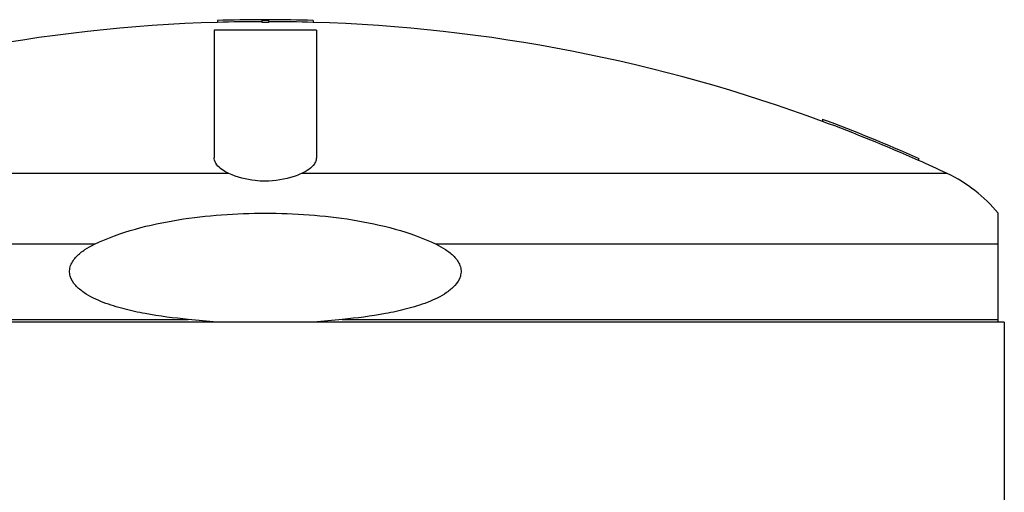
# Model space of a CAD drawing. Header units: millimetres. Extents: x 0 to 297, y 0 to 210.
# Tile 10 of 25: x 144.23 to 159.65, y 141.42 to 148.81. Entities that reach past the tile are written whole.
import ezdxf

# ---------------------------------------------------------------- set-up
doc = ezdxf.new("R2010")
doc.units = ezdxf.units.MM
doc.header["$LTSCALE"] = 16.335
doc.layers.get('0').update_dxf_attribs({"linetype": 'CONTINUOUS'})
doc.layers.add('AXES_REF', color=7, linetype='CONTINUOUS')

msp = doc.modelspace()

# ---------------------------------------------------------------- linework, layer by layer
at = {"color": 7, "linetype": 'Continuous'}
for p, q in [((147.328, 148.796), (147.328, 148.766)), ((148.028, 148.766), (148.028, 148.807)), ((148.128, 148.807), (148.128, 148.766)), ((148.828, 148.796), (148.828, 148.766)), ((156.803, 147.249), (156.803, 147.217)), ((158.303, 146.64), (158.303, 146.607)), ((159.553, 144.074), (159.553, 145.781)), ((159.648, 144.074), (136.508, 144.074))]:
    msp.add_line(p, q, dxfattribs=at)
at = {"color": 9, "linetype": 'Continuous'}
for p, q in [((147.509, 146.401), (137.403, 146.401)), ((158.754, 146.401), (148.647, 146.401)), ((145.403, 145.294), (136.603, 145.294)), ((159.553, 145.294), (150.753, 145.294)), ((136.603, 144.12), (146.873, 144.12)), ((149.283, 144.12), (159.553, 144.12))]:
    msp.add_line(p, q, dxfattribs=at)
at = {"color": 7, "linetype": 'Continuous'}
for centre, radius, start, end in [((148.078, 123.603), 25.174, 91.7073, 110.2792), ((148.078, 123.603), 25.203, 90.1137, 91.7052), ((148.078, 123.603), 25.173, 90.1138, 91.7073), ((148.078, 123.603), 25.204, 89.8863, 90.1137), ((148.078, 123.603), 25.192, 89.8863, 90.1137), ((148.078, 123.603), 25.162, 89.8861, 90.1139), ((148.078, 123.603), 25.203, 88.2948, 89.8863), ((148.078, 123.603), 25.173, 88.2927, 89.8862), ((148.078, 123.603), 25.174, 69.7208, 88.2927), ((148.078, 123.603), 25.203, 66.0651, 69.746), ((148.078, 123.603), 25.173, 66.0348, 69.7208), ((148.078, 123.603), 25.174, 64.9081, 66.0349), ((157.778, 144.318), 2.3, 39.4897, 64.9081)]:
    msp.add_arc(centre, radius, start, end, dxfattribs=at)
for points in [[(147.283, 146.611), (147.28, 146.623), (147.278, 146.636), (147.278, 146.649)], [(148.878, 146.649), (148.878, 146.636), (148.877, 146.623), (148.873, 146.611)], [(147.32, 144.074), (147.171, 144.09), (147.022, 144.106), (146.873, 144.12)], [(149.283, 144.12), (149.134, 144.106), (148.985, 144.09), (148.836, 144.074)]]:
    msp.add_open_spline(points, degree=3, dxfattribs=at)
for points, knots in [([(147.509, 146.401), (147.479, 146.415), (147.388, 146.462), (147.3, 146.542), (147.283, 146.611)], [0, 0, 0, 0, 0.315148, 1, 1, 1, 1]), ([(148.873, 146.611), (148.868, 146.591), (148.823, 146.494), (148.724, 146.436), (148.647, 146.401)], [0, 0, 0, 0, 0.198015, 1, 1, 1, 1]), ([(148.078, 146.282), (148.025, 146.282), (147.83, 146.293), (147.638, 146.344), (147.509, 146.401)], [0, 0, 0, 0, 0.274984, 1, 1, 1, 1]), ([(148.647, 146.401), (148.609, 146.384), (148.427, 146.314), (148.23, 146.282), (148.078, 146.282)], [0, 0, 0, 0, 0.218569, 1, 1, 1, 1]), ([(145.403, 145.294), (145.608, 145.394), (146.041, 145.547), (146.935, 145.734), (148.078, 145.812), (149.221, 145.734), (150.115, 145.547), (150.548, 145.394), (150.753, 145.294)], [0, 0, 0, 0, 0.124965, 0.250021, 0.5, 0.749979, 0.875035, 1, 1, 1, 1]), ([(146.873, 144.12), (146.647, 144.14), (146.309, 144.182), (145.865, 144.278), (145.54, 144.378), (145.281, 144.5), (145.104, 144.643), (145.024, 144.766), (145.009, 144.88), (145.032, 144.992), (145.118, 145.11), (145.253, 145.215), (145.352, 145.27), (145.403, 145.294)], [0, 0, 0, 0, 0.250388, 0.3756, 0.500773, 0.625755, 0.688243, 0.750355, 0.781543, 0.812738, 0.87492, 0.937423, 1, 1, 1, 1]), ([(150.753, 145.294), (150.804, 145.27), (150.904, 145.215), (151.038, 145.11), (151.124, 144.992), (151.147, 144.88), (151.132, 144.766), (151.052, 144.643), (150.876, 144.5), (150.617, 144.378), (150.292, 144.278), (149.847, 144.182), (149.509, 144.14), (149.283, 144.12)], [0, 0, 0, 0, 0.062577, 0.12508, 0.187262, 0.218457, 0.249646, 0.311758, 0.374246, 0.499227, 0.6244, 0.749612, 1, 1, 1, 1])]:
    msp.add_open_spline(points, degree=3, knots=knots, dxfattribs=at)
at = {"layer": 'AXES_REF', "color": 7, "linetype": 'Continuous'}
for p, q in [((147.278, 148.643), (147.278, 146.649)), ((148.878, 148.643), (147.278, 148.643)), ((148.878, 148.643), (148.878, 146.649)), ((159.648, 144.074), (159.648, 89.074))]:
    msp.add_line(p, q, dxfattribs=at)

doc.saveas('drawing.dxf')
